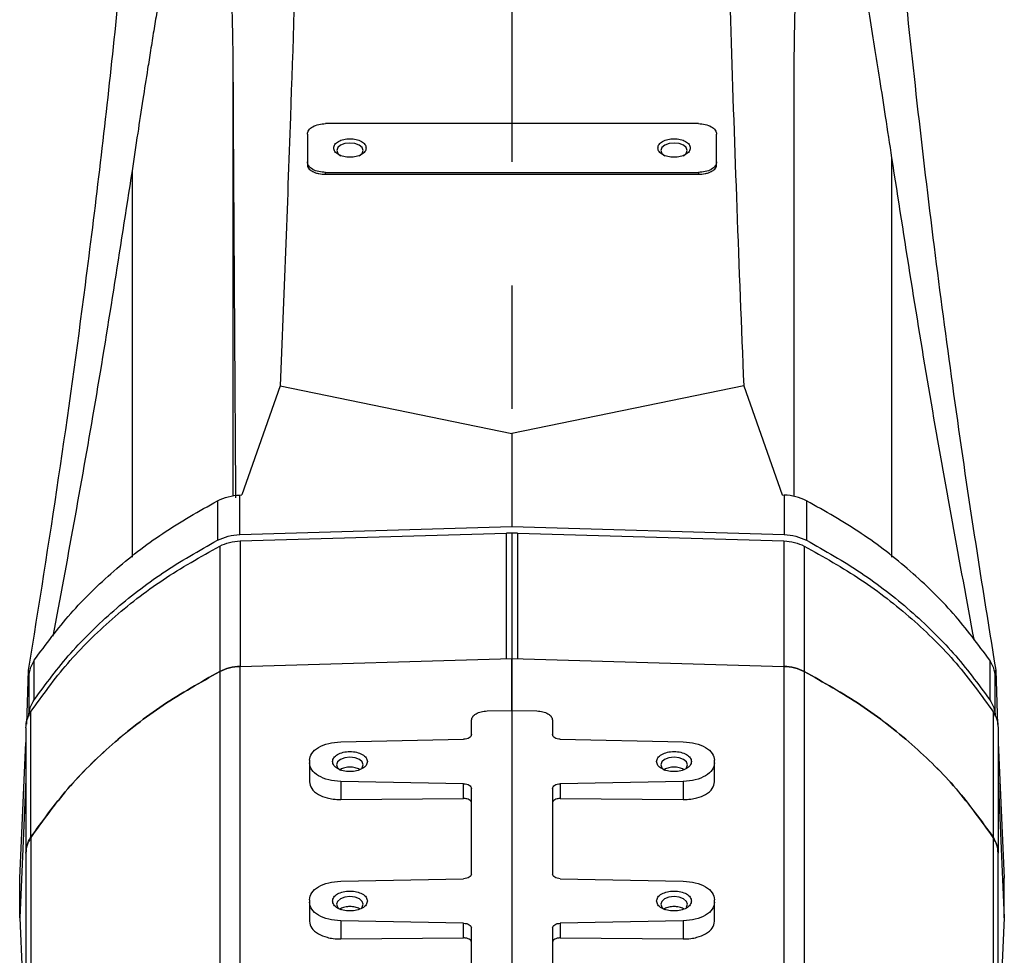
# Model space of a CAD drawing. Extents: x 0 to 841, y 0 to 594.
# Tile 99 of 142: x 639 to 660, y 328 to 347. Entities that reach past the tile are written whole.
import ezdxf

# ---------------------------------------------------------------- set-up
doc = ezdxf.new("R2010")
doc.units = 0
doc.linetypes.add('CENTERX2', pattern=[20.32, 12.7, -2.54, 2.54, -2.54])
doc.layers.get('0').update_dxf_attribs({"linetype": 'CONTINUOUS'})

msp = doc.modelspace()

# ---------------------------------------------------------------- linework, layer by layer
at = {"color": 7, "linetype": 'CENTERX2'}
msp.add_line((649.5163, 397.6275), (649.5163, 127.7372), dxfattribs=at)
at = {"color": 8, "linetype": 'CONTINUOUS'}
for p, q in [((643.7828, 337.4162), (643.7828, 346.0742)), ((657.3312, 336.1588), (657.3312, 344.3693)), ((641.7005, 344.1037), (641.7005, 336.158))]:
    msp.add_line(p, q, dxfattribs=at)
at = {"color": 7, "linetype": 'CONTINUOUS'}
for p, q in [((653.3497, 345.0745), (645.683, 345.0745)), ((645.308, 344.8594), (645.308, 344.2858)), ((653.7247, 344.2858), (653.7247, 344.8594)), ((645.308, 344.2858), (645.308, 344.2245)), ((653.7247, 344.2245), (653.7247, 344.2858)), ((645.683, 344.0325), (645.683, 344.0707)), ((645.683, 344.0707), (653.3497, 344.0707)), ((645.683, 344.0325), (653.3497, 344.0325)), ((653.3497, 344.0707), (653.3497, 344.0325)), ((644.7508, 339.6805), (643.957, 337.4363)), ((644.7508, 339.6805), (649.5163, 338.7007)), ((654.2818, 339.6805), (649.5163, 338.7007)), ((654.2818, 339.6805), (655.0756, 337.4363)), ((649.5163, 338.7007), (649.5163, 336.7898)), ((643.9179, 337.4351), (643.957, 337.4363)), ((643.9179, 336.6225), (643.9179, 337.4351)), ((655.0756, 337.4363), (655.1148, 337.4351)), ((655.1148, 337.4351), (655.1148, 336.6225)), ((643.4576, 337.3174), (643.4576, 336.5048)), ((655.575, 337.3174), (655.575, 336.5048)), ((643.9179, 336.6225), (649.5163, 336.7898)), ((643.9216, 336.4915), (649.4, 336.6482)), ((649.4, 334.0671), (649.4, 336.6482)), ((649.6327, 336.6482), (649.4, 336.6482)), ((649.5163, 336.7898), (655.1148, 336.6225)), ((649.6327, 336.6482), (649.6327, 334.0671)), ((649.6327, 336.6482), (655.1111, 336.4915)), ((643.9216, 336.4915), (643.9216, 333.9104)), ((655.1111, 336.4915), (655.1111, 333.9104)), ((643.5054, 336.3863), (643.5054, 333.8052)), ((655.5272, 336.3863), (655.5272, 333.8052)), ((639.6896, 333.2265), (639.6896, 334.0391)), ((643.9216, 333.9104), (649.5163, 334.0705)), ((649.5163, 333.0052), (649.5163, 334.0705)), ((649.5163, 334.0705), (655.1111, 333.9104)), ((659.343, 334.0391), (659.343, 333.2265)), ((639.5659, 333.8342), (639.527, 332.7202)), ((639.5659, 333.8342), (639.5705, 333.6165)), ((643.5054, 333.8052), (643.5054, 323.2851)), ((643.9216, 323.4072), (643.9216, 333.9104)), ((655.1111, 333.9104), (655.1111, 323.4072)), ((655.5272, 333.8052), (655.5272, 323.2851)), ((659.4622, 333.6165), (659.4668, 333.8342)), ((659.4668, 333.8342), (659.5057, 332.7191)), ((639.5705, 333.6165), (639.5743, 333.7009)), ((639.5743, 333.7009), (639.5743, 332.8883)), ((659.4584, 332.8883), (659.4584, 333.7009)), ((659.4584, 333.7009), (659.4622, 333.6165)), ((639.6151, 332.9719), (639.6151, 330.3908)), ((649.0047, 332.9949), (649.5163, 333.0052)), ((649.5163, 333.0052), (650.028, 332.9949)), ((659.4151, 332.9755), (659.4151, 330.3944)), ((648.683, 332.5072), (648.683, 332.8039)), ((650.3497, 332.8039), (650.3497, 332.5072)), ((639.5163, 332.6494), (639.5163, 330.0684)), ((659.5163, 332.6494), (659.5163, 330.0684)), ((639.5163, 332.414), (639.514, 332.3481)), ((645.9931, 332.361), (648.5221, 332.4117)), ((650.5105, 332.4117), (653.0396, 332.361)), ((659.5163, 332.414), (659.5186, 332.3481)), ((639.3896, 329.5525), (639.514, 332.3481)), ((659.5186, 332.3481), (659.6431, 329.5525)), ((645.3497, 331.9789), (645.3497, 331.9284)), ((653.683, 331.9284), (653.683, 331.9789)), ((645.3497, 331.9284), (645.3497, 331.5361)), ((653.683, 331.5361), (653.683, 331.9284)), ((639.5163, 331.5872), (639.3896, 328.74)), ((659.5163, 331.5872), (659.6431, 328.74)), ((648.5221, 331.4956), (645.9931, 331.5462)), ((645.9931, 331.5462), (645.9931, 331.1724)), ((648.5221, 331.1941), (648.5221, 331.4956)), ((648.683, 329.6393), (648.683, 331.4001)), ((650.3497, 331.4001), (650.3497, 329.6393)), ((653.0396, 331.5462), (650.5105, 331.4956)), ((650.5105, 331.4956), (650.5105, 331.1941)), ((653.0396, 331.5462), (653.0396, 331.1724)), ((645.9931, 331.1724), (648.5221, 331.1941)), ((650.5105, 331.1941), (653.0396, 331.1724)), ((639.6163, 330.3926), (639.6163, 319.3244)), ((659.4163, 330.3926), (659.4163, 319.3244)), ((639.5163, 330.0683), (639.5163, 327.6311)), ((659.5163, 324.7999), (659.5163, 330.0683)), ((639.3896, 328.74), (639.3896, 329.5525)), ((645.9931, 329.4931), (648.5221, 329.5438)), ((650.5105, 329.5438), (653.0396, 329.4931)), ((659.6431, 328.74), (659.6431, 329.5525)), ((645.3497, 329.111), (645.3497, 329.0605)), ((645.3497, 329.0605), (645.3497, 328.6683)), ((653.683, 329.0605), (653.683, 329.111)), ((653.683, 328.6683), (653.683, 329.0605)), ((639.3896, 328.74), (639.4395, 327.6173)), ((659.6431, 328.74), (659.5163, 325.8927)), ((648.5221, 328.6277), (645.9931, 328.6784)), ((645.9931, 328.6784), (645.9931, 328.3045)), ((648.5221, 328.3262), (648.5221, 328.6277)), ((648.683, 327.2495), (648.683, 328.5322)), ((650.3497, 328.5322), (650.3497, 324.6029)), ((653.0396, 328.6784), (650.5105, 328.6277)), ((650.5105, 328.6277), (650.5105, 328.3262)), ((653.0396, 328.6784), (653.0396, 328.3045)), ((645.9931, 328.3045), (648.5221, 328.3262)), ((650.5105, 328.3262), (653.0396, 328.3045))]:
    msp.add_line(p, q, dxfattribs=at)
for points in [[(646.4532, 344.5208), (646.4326, 344.5801), (646.374, 344.6304), (646.2864, 344.664), (646.183, 344.6758), (646.0796, 344.664), (645.992, 344.6304), (645.9334, 344.5801), (645.9128, 344.5208), (645.9334, 344.4615), (645.9901, 344.4123)], [(646.3759, 344.4123), (646.4326, 344.4615), (646.4532, 344.5208)], [(653.1198, 344.5208), (653.0993, 344.5801), (653.0407, 344.6304), (652.9531, 344.664), (652.8497, 344.6758), (652.7463, 344.664), (652.6586, 344.6304), (652.6001, 344.5801), (652.5795, 344.5208), (652.6001, 344.4615), (652.6568, 344.4123)], [(653.0425, 344.4123), (653.0993, 344.4615), (653.1198, 344.5208)], [(646.458, 331.8853), (646.4371, 331.9457), (646.3775, 331.9969), (646.2882, 332.0311), (646.183, 332.0431), (646.0778, 332.0311), (645.9885, 331.9969), (645.9289, 331.9457), (645.908, 331.8853), (645.9289, 331.825), (645.9867, 331.7749)], [(653.1247, 331.8853), (653.1037, 331.9457), (653.0441, 331.9969), (652.9549, 332.0311), (652.8497, 332.0431), (652.7444, 332.0311), (652.6552, 331.9969), (652.5956, 331.9457), (652.5747, 331.8853), (652.5956, 331.825), (652.6533, 331.7749)], [(646.4303, 331.8164), (646.4371, 331.825), (646.458, 331.8853)], [(653.097, 331.8164), (653.1037, 331.825), (653.1247, 331.8853)], [(646.458, 329.0175), (646.4371, 329.0778), (646.3775, 329.129), (646.2882, 329.1632), (646.183, 329.1752), (646.0778, 329.1632), (645.9885, 329.129), (645.9289, 329.0778), (645.908, 329.0175), (645.9289, 328.9571), (645.9867, 328.907)], [(653.1247, 329.0175), (653.1037, 329.0778), (653.0441, 329.129), (652.9549, 329.1632), (652.8497, 329.1752), (652.7444, 329.1632), (652.6552, 329.129), (652.5956, 329.0778), (652.5747, 329.0175), (652.5956, 328.9571), (652.6533, 328.907)], [(646.4303, 328.9485), (646.4371, 328.9571), (646.458, 329.0175)], [(653.0985, 328.9503), (653.1037, 328.9571), (653.1247, 329.0175)]]:
    msp.add_lwpolyline(points, dxfattribs=at)
for points, knots in [([(645.2167, 354.1085), (645.1786, 352.6064), (645.1025, 349.6021), (644.9489, 344.7782), (644.8221, 341.5153), (644.7508, 339.6805)], [0, 0, 0, 0, 0.304403, 0.6088499, 1, 1, 1, 1]), ([(653.816, 354.1085), (653.8456, 352.9213), (653.9056, 350.5148), (654.0151, 346.9274), (654.139, 343.2955), (654.2338, 340.8956), (654.2818, 339.6805)], [0, 0, 0, 0, 0.24025396, 0.48700467, 0.74025302, 1, 1, 1, 1]), ([(641.7616, 351.2782), (641.6139, 349.6858), (641.3184, 346.5008), (640.7783, 342.0071), (640.1993, 337.784), (639.777, 335.1509), (639.5659, 333.8342)], [0, 0, 0, 0, 0.2720282, 0.5440956, 0.7720364, 1, 1, 1, 1]), ([(643.7828, 346.0742), (643.7811, 346.288), (643.7778, 346.6955), (643.7662, 347.2744), (643.7508, 347.8047), (643.7312, 348.3036), (643.7071, 348.7771), (643.6789, 349.2182), (643.6528, 349.5488), (643.6314, 349.7818), (643.6167, 349.9298), (643.6015, 350.0701), (643.5858, 350.2025), (643.5697, 350.3278), (643.5462, 350.4946), (643.5142, 350.6916), (643.4804, 350.8576), (643.4577, 350.9511), (643.4484, 350.9871), (643.4388, 351.0218), (643.4291, 351.0551), (643.4069, 351.1254), (643.3844, 351.1894), (643.3565, 351.244), (643.3446, 351.2636), (643.3288, 351.2881), (643.3154, 351.3078), (643.3059, 351.3212), (643.3006, 351.328), (643.2919, 351.3381), (643.2797, 351.3489), (643.2649, 351.3563), (643.2448, 351.3566), (643.2111, 351.3386), (643.1657, 351.3038), (643.125, 351.2677), (643.0956, 351.2364), (643.0699, 351.2044), (643.0483, 351.1656), (643.0279, 351.119), (643.0077, 351.0699), (642.9597, 350.9458), (642.9123, 350.8016), (642.8627, 350.6337), (642.8262, 350.5012), (642.7888, 350.3572), (642.751, 350.2035), (642.7128, 350.0403), (642.6741, 349.8678), (642.6345, 349.6842), (642.5913, 349.4758), (642.5442, 349.2401), (642.4931, 348.9744), (642.44, 348.6898), (642.3849, 348.386), (642.3279, 348.0628), (642.2689, 347.7198), (642.2079, 347.3571), (642.145, 346.9748), (642.0823, 346.5861), (642.0079, 346.1163), (641.9195, 345.5473), (641.8125, 344.8485), (641.7391, 344.3606), (641.7005, 344.1037)], [0, 0, 0, 0, 0.0551083, 0.1050511, 0.149829, 0.1928452, 0.2353203, 0.2742594, 0.3096639, 0.3236733, 0.3370518, 0.3497997, 0.3619171, 0.3734049, 0.3844717, 0.4084991, 0.4292869, 0.4330426, 0.4367054, 0.4402755, 0.443753, 0.4471384, 0.4626886, 0.4645583, 0.4671183, 0.4703698, 0.4743132, 0.4750969, 0.4758461, 0.4772404, 0.4796198, 0.4814717, 0.4828382, 0.4852993, 0.4882015, 0.491182, 0.4925184, 0.4937103, 0.4964816, 0.498805, 0.5018395, 0.5051452, 0.5211151, 0.5289004, 0.537561, 0.5471007, 0.5575222, 0.5684628, 0.5802582, 0.5929097, 0.6064185, 0.6236659, 0.6423829, 0.6625704, 0.6842295, 0.7074245, 0.7321821, 0.7585025, 0.7863864, 0.815834, 0.8439413, 0.890125, 0.9421444, 1, 1, 1, 1]), ([(657.3312, 344.3693), (657.2882, 344.6536), (657.2069, 345.1911), (657.0885, 345.9575), (656.9757, 346.6726), (656.8659, 347.3463), (656.7571, 347.989), (656.673, 348.4646), (656.6135, 348.7887), (656.578, 348.978), (656.5432, 349.1592), (656.5092, 349.3323), (656.4756, 349.4982), (656.429, 349.7225), (656.3697, 349.9943), (656.3127, 350.2347), (656.2766, 350.3764), (656.2621, 350.4319), (656.2476, 350.4863), (656.2329, 350.5396), (656.2003, 350.6548), (656.1686, 350.7631), (656.1317, 350.8709), (656.1163, 350.9129), (656.0962, 350.9667), (656.0796, 351.011), (656.0681, 351.0415), (656.0617, 351.058), (656.0513, 351.0837), (656.0369, 351.1163), (656.0199, 351.1498), (655.9973, 351.185), (655.9607, 351.2247), (655.9143, 351.265), (655.8754, 351.2941), (655.8485, 351.309), (655.8257, 351.3167), (655.8072, 351.3107), (655.7901, 351.2948), (655.7736, 351.2758), (655.7354, 351.2224), (655.6971, 351.1374), (655.6575, 351.0178), (655.6261, 350.8995), (655.5987, 350.776), (655.5748, 350.6507), (655.5538, 350.527), (655.5335, 350.3925), (655.5123, 350.2368), (655.4907, 350.0573), (655.4689, 349.8515), (655.4479, 349.6276), (655.4278, 349.3854), (655.4089, 349.1243), (655.3912, 348.8442), (655.3749, 348.5447), (655.3601, 348.226), (655.3475, 347.8991), (655.3348, 347.5007), (655.3232, 347.0136), (655.3143, 346.4097), (655.3131, 345.9829), (655.3125, 345.7582)], [0, 0, 0, 0, 0.0637907, 0.1205509, 0.1702811, 0.2215548, 0.268015, 0.3096638, 0.3236732, 0.3370518, 0.3497996, 0.3619172, 0.3734049, 0.3844717, 0.4084992, 0.4292868, 0.4330426, 0.4367054, 0.4402755, 0.4437531, 0.4471385, 0.4626886, 0.4645583, 0.4671182, 0.4703698, 0.4743131, 0.4750971, 0.4758462, 0.4772405, 0.4796197, 0.4814716, 0.4828381, 0.4852993, 0.4882013, 0.4911819, 0.4925183, 0.4937104, 0.496482, 0.4988053, 0.5018397, 0.5051454, 0.5211153, 0.5316897, 0.5438227, 0.557522, 0.5684625, 0.5802579, 0.5929095, 0.6064184, 0.6236657, 0.6423827, 0.6625703, 0.6842294, 0.7074243, 0.732182, 0.7585024, 0.7863862, 0.8158339, 0.8439412, 0.890125, 0.9421444, 1, 1, 1, 1]), ([(657.271, 351.2782), (657.3575, 350.3214), (657.5321, 348.3905), (657.8429, 345.4781), (658.1883, 342.5729), (658.5728, 339.6716), (658.9924, 336.7693), (659.3075, 334.8195), (659.4668, 333.8342)], [0, 0, 0, 0, 0.1633676, 0.3296908, 0.4989703, 0.6623528, 0.8293626, 1, 1, 1, 1]), ([(643.8367, 337.3785), (643.827, 338.8054), (643.8074, 341.6594), (643.791, 344.6026), (643.7828, 346.0742)], [0, 0, 0, 0, 0.49996722, 1, 1, 1, 1]), ([(655.3125, 345.7582), (655.3125, 344.34), (655.3125, 341.5147), (655.3125, 338.7729), (655.3125, 337.4074)], [0, 0, 0, 0, 0.5019586, 1, 1, 1, 1]), ([(645.308, 344.8594), (645.3136, 344.8875), (645.3249, 344.9439), (645.4116, 345.015), (645.5356, 345.0648), (645.6339, 345.0712), (645.683, 345.0745)], [0, 0, 0, 0, 0.2500023, 0.5000006, 0.7500007, 1, 1, 1, 1]), ([(653.3497, 345.0745), (653.3988, 345.0712), (653.4971, 345.0648), (653.621, 345.015), (653.7078, 344.9439), (653.719, 344.8875), (653.7247, 344.8594)], [0, 0, 0, 0, 0.2499993, 0.4999997, 0.7499977, 1, 1, 1, 1]), ([(645.8497, 344.5726), (645.8547, 344.5976), (645.8647, 344.6476), (645.9418, 344.7113), (646.052, 344.7538), (646.183, 344.7687), (646.314, 344.7538), (646.4242, 344.7113), (646.5013, 344.6476), (646.5113, 344.5976), (646.5163, 344.5726)], [0, 0, 0, 0, 0.1249982, 0.2499998, 0.3749991, 0.5, 0.6250009, 0.7500002, 0.8750018, 1, 1, 1, 1]), ([(652.5163, 344.5726), (652.5213, 344.5976), (652.5314, 344.6476), (652.6084, 344.7113), (652.7186, 344.7538), (652.8497, 344.7687), (652.9807, 344.7538), (653.0909, 344.7113), (653.168, 344.6476), (653.178, 344.5976), (653.183, 344.5726)], [0, 0, 0, 0, 0.1249981, 0.2499997, 0.374999, 0.5000001, 0.625001, 0.7500003, 0.8750019, 1, 1, 1, 1]), ([(646.5163, 344.5726), (646.5113, 344.5476), (646.5013, 344.4975), (646.4242, 344.4339), (646.314, 344.3913), (646.183, 344.3764), (646.052, 344.3913), (645.9418, 344.4339), (645.8647, 344.4975), (645.8547, 344.5476), (645.8497, 344.5726)], [0, 0, 0, 0, 0.1249978, 0.2499989, 0.3750005, 0.5, 0.6249995, 0.7500011, 0.8750022, 1, 1, 1, 1]), ([(653.183, 344.5726), (653.178, 344.5476), (653.168, 344.4975), (653.0909, 344.4339), (652.9807, 344.3913), (652.8497, 344.3764), (652.7186, 344.3913), (652.6084, 344.4339), (652.5314, 344.4975), (652.5213, 344.5476), (652.5163, 344.5726)], [0, 0, 0, 0, 0.12499771, 0.24999884, 0.37500039, 0.49999985, 0.62499961, 0.75000116, 0.87500229, 1, 1, 1, 1]), ([(659.0271, 334.4427), (658.7245, 336.0689), (658.1092, 339.3762), (657.5934, 342.6865), (657.3312, 344.3693)], [0, 0, 0, 0, 0.49168728, 1, 1, 1, 1]), ([(645.683, 344.0707), (645.6339, 344.0739), (645.5356, 344.0804), (645.4116, 344.1301), (645.3249, 344.2012), (645.3136, 344.2576), (645.308, 344.2858)], [0, 0, 0, 0, 0.2499993, 0.4999994, 0.7499977, 1, 1, 1, 1]), ([(645.308, 344.2245), (645.3102, 344.2088), (645.3142, 344.1794), (645.3493, 344.1319), (645.4042, 344.0926), (645.4756, 344.0631), (645.5626, 344.0391), (645.6353, 344.0351), (645.683, 344.0325)], [0, 0, 0, 0, 0.156266, 0.2920867, 0.5015795, 0.6317347, 0.7583623, 1, 1, 1, 1]), ([(653.7247, 344.2858), (653.719, 344.2576), (653.7078, 344.2012), (653.621, 344.1301), (653.4971, 344.0804), (653.3988, 344.0739), (653.3497, 344.0707)], [0, 0, 0, 0, 0.2500023, 0.5000003, 0.7500007, 1, 1, 1, 1]), ([(653.3497, 344.0325), (653.3974, 344.0351), (653.4702, 344.0391), (653.5573, 344.0632), (653.6287, 344.0927), (653.6834, 344.1321), (653.7185, 344.1795), (653.7225, 344.2088), (653.7247, 344.2245)], [0, 0, 0, 0, 0.2418995, 0.3687574, 0.4992176, 0.7082134, 0.8438635, 1, 1, 1, 1]), ([(641.7005, 344.1037), (641.4468, 342.4686), (640.9514, 339.2749), (640.3619, 336.0864), (640.0742, 334.5304)], [0, 0, 0, 0, 0.5119823, 1, 1, 1, 1]), ([(643.4576, 337.3174), (643.5295, 337.3496), (643.6733, 337.4141), (643.8364, 337.4281), (643.9179, 337.4351)], [0, 0, 0, 0, 0.4999985, 1, 1, 1, 1]), ([(655.575, 337.3174), (655.5031, 337.3496), (655.3593, 337.4141), (655.1963, 337.4281), (655.1148, 337.4351)], [0, 0, 0, 0, 0.4999991, 1, 1, 1, 1]), ([(639.6896, 334.0391), (639.9292, 334.3637), (640.4085, 335.013), (641.3075, 335.8835), (642.3141, 336.671), (643.0765, 337.1019), (643.4576, 337.3174)], [0, 0, 0, 0, 0.2499999, 0.5000009, 0.7499994, 1, 1, 1, 1]), ([(659.343, 334.0391), (659.1034, 334.3637), (658.6242, 335.013), (657.7252, 335.8835), (656.7185, 336.671), (655.9562, 337.1019), (655.575, 337.3174)], [0, 0, 0, 0, 0.25, 0.500001, 0.7499995, 1, 1, 1, 1]), ([(643.4576, 336.5048), (643.5295, 336.5371), (643.6733, 336.6015), (643.8364, 336.6155), (643.9179, 336.6225)], [0, 0, 0, 0, 0.4999985, 1, 1, 1, 1]), ([(655.1148, 336.6225), (655.1963, 336.6155), (655.3593, 336.6015), (655.5031, 336.5371), (655.575, 336.5048)], [0, 0, 0, 0, 0.5000009, 1, 1, 1, 1]), ([(639.6896, 333.2265), (639.9292, 333.5511), (640.4085, 334.2004), (641.3075, 335.0709), (642.3141, 335.8584), (643.0765, 336.2894), (643.4576, 336.5048)], [0, 0, 0, 0, 0.2499999, 0.5000009, 0.7499994, 1, 1, 1, 1]), ([(643.5054, 336.3863), (643.5705, 336.4152), (643.7007, 336.4729), (643.848, 336.4853), (643.9216, 336.4915)], [0, 0, 0, 0, 0.49999841, 1, 1, 1, 1]), ([(655.1111, 336.4915), (655.1847, 336.4853), (655.332, 336.4729), (655.4621, 336.4152), (655.5272, 336.3863)], [0, 0, 0, 0, 0.50000159, 1, 1, 1, 1]), ([(655.575, 336.5048), (655.9562, 336.2894), (656.7185, 335.8584), (657.7252, 335.0709), (658.6242, 334.2004), (659.1034, 333.5511), (659.343, 333.2265)], [0, 0, 0, 0, 0.2500005, 0.499999, 0.75, 1, 1, 1, 1]), ([(639.6151, 332.9719), (639.8588, 333.3114), (640.346, 333.9904), (641.2724, 334.8992), (642.3153, 335.7188), (643.1087, 336.1638), (643.5054, 336.3863)], [0, 0, 0, 0, 0.2499999, 0.499999, 0.7499986, 1, 1, 1, 1]), ([(655.5272, 336.3863), (655.9236, 336.164), (656.7164, 335.7195), (657.7585, 334.9007), (658.6844, 333.9929), (659.1715, 333.3146), (659.4151, 332.9755)], [0, 0, 0, 0, 0.25, 0.4999998, 0.7499981, 1, 1, 1, 1]), ([(639.6896, 334.0391), (639.6582, 333.9855), (639.5952, 333.8784), (639.5812, 333.76), (639.5743, 333.7009)], [0, 0, 0, 0, 0.50000923, 1, 1, 1, 1]), ([(659.4584, 333.7009), (659.4514, 333.76), (659.4374, 333.8784), (659.3745, 333.9855), (659.343, 334.0391)], [0, 0, 0, 0, 0.4999912, 1, 1, 1, 1]), ([(639.6151, 330.3908), (639.8588, 330.7303), (640.346, 331.4094), (641.2724, 332.3181), (642.3153, 333.1377), (643.1087, 333.5827), (643.5054, 333.8052)], [0, 0, 0, 0, 0.2499999, 0.499999, 0.7499986, 1, 1, 1, 1]), ([(643.5054, 333.8052), (643.1089, 333.5828), (642.3158, 333.138), (641.2733, 332.3188), (640.3472, 331.4106), (639.8599, 330.7319), (639.6163, 330.3926)], [0, 0, 0, 0, 0.25000142, 0.50000091, 0.74999931, 1, 1, 1, 1]), ([(643.5054, 333.8052), (643.5705, 333.8341), (643.7007, 333.8918), (643.848, 333.9042), (643.9216, 333.9104)], [0, 0, 0, 0, 0.49999841, 1, 1, 1, 1]), ([(643.9216, 333.9104), (643.848, 333.9042), (643.7007, 333.8918), (643.5705, 333.8341), (643.5054, 333.8052)], [0, 0, 0, 0, 0.5000028, 1, 1, 1, 1]), ([(655.1111, 333.9104), (655.1847, 333.9042), (655.332, 333.8918), (655.4621, 333.8341), (655.5272, 333.8052)], [0, 0, 0, 0, 0.50000159, 1, 1, 1, 1]), ([(655.5272, 333.8052), (655.4621, 333.8341), (655.332, 333.8918), (655.1847, 333.9042), (655.1111, 333.9104)], [0, 0, 0, 0, 0.4999972, 1, 1, 1, 1]), ([(655.5272, 333.8052), (655.9236, 333.583), (656.7164, 333.1384), (657.7585, 332.3196), (658.6844, 331.4119), (659.1715, 330.7335), (659.4151, 330.3944)], [0, 0, 0, 0, 0.25, 0.4999998, 0.7499981, 1, 1, 1, 1]), ([(659.4163, 330.3926), (659.1727, 330.7319), (658.6855, 331.4106), (657.7594, 332.3188), (656.7169, 333.138), (655.9238, 333.5828), (655.5272, 333.8052)], [0, 0, 0, 0, 0.2500006, 0.4999991, 0.7499985, 1, 1, 1, 1]), ([(639.5743, 332.8883), (639.5812, 332.9475), (639.5952, 333.0658), (639.6582, 333.1729), (639.6896, 333.2265)], [0, 0, 0, 0, 0.49999077, 1, 1, 1, 1]), ([(659.343, 333.2265), (659.3745, 333.1729), (659.4374, 333.0658), (659.4514, 332.9475), (659.4584, 332.8883)], [0, 0, 0, 0, 0.5000088, 1, 1, 1, 1]), ([(639.5163, 332.6494), (639.5206, 332.7057), (639.5292, 332.8181), (639.5865, 332.9206), (639.6151, 332.9719)], [0, 0, 0, 0, 0.4999849, 1, 1, 1, 1]), ([(648.683, 332.8039), (648.6878, 332.8284), (648.6974, 332.8773), (648.7712, 332.9396), (648.8772, 332.9841), (648.9622, 332.9913), (649.0047, 332.9949)], [0, 0, 0, 0, 0.2500009, 0.4999984, 0.7499998, 1, 1, 1, 1]), ([(650.028, 332.9949), (650.0705, 332.9913), (650.1555, 332.9841), (650.2615, 332.9396), (650.3353, 332.8773), (650.3449, 332.8284), (650.3497, 332.8039)], [0, 0, 0, 0, 0.2500002, 0.5000016, 0.7499991, 1, 1, 1, 1]), ([(659.4151, 332.9755), (659.4444, 332.9237), (659.5031, 332.8202), (659.5119, 332.7064), (659.5163, 332.6494)], [0, 0, 0, 0, 0.5000104, 1, 1, 1, 1]), ([(645.3497, 331.9789), (645.3592, 332.0279), (645.3784, 332.1258), (645.5261, 332.2504), (645.738, 332.3394), (645.908, 332.3538), (645.9931, 332.361)], [0, 0, 0, 0, 0.2499992, 0.5, 0.7500002, 1, 1, 1, 1]), ([(648.683, 332.5072), (648.6806, 332.4949), (648.6758, 332.4704), (648.6389, 332.4393), (648.5859, 332.417), (648.5434, 332.4135), (648.5221, 332.4117)], [0, 0, 0, 0, 0.2500032, 0.499999, 0.7500026, 1, 1, 1, 1]), ([(650.5105, 332.4117), (650.4893, 332.4135), (650.4467, 332.417), (650.3938, 332.4393), (650.3568, 332.4704), (650.3521, 332.4949), (650.3497, 332.5072)], [0, 0, 0, 0, 0.2499974, 0.500001, 0.7499968, 1, 1, 1, 1]), ([(653.0396, 332.361), (653.1246, 332.3538), (653.2947, 332.3394), (653.5066, 332.2504), (653.6543, 332.1258), (653.6734, 332.0279), (653.683, 331.9789)], [0, 0, 0, 0, 0.2499998, 0.5, 0.7500008, 1, 1, 1, 1]), ([(645.8247, 331.9536), (645.83, 331.9805), (645.8408, 332.0343), (645.9237, 332.1027), (646.0421, 332.1485), (646.183, 332.1645), (646.3239, 332.1485), (646.4423, 332.1027), (646.5252, 332.0343), (646.5359, 331.9805), (646.5413, 331.9536)], [0, 0, 0, 0, 0.1249997, 0.2500012, 0.3750001, 0.5000001, 0.625, 0.7499989, 0.8750003, 1, 1, 1, 1]), ([(652.4913, 331.9536), (652.4967, 331.9805), (652.5075, 332.0343), (652.5904, 332.1027), (652.7088, 332.1485), (652.8497, 332.1645), (652.9905, 332.1485), (653.109, 332.1027), (653.1918, 332.0343), (653.2026, 331.9805), (653.208, 331.9536)], [0, 0, 0, 0, 0.12499967, 0.2500011, 0.37499998, 0.49999992, 0.62499987, 0.74999875, 0.87500033, 1, 1, 1, 1]), ([(645.9931, 331.5462), (645.908, 331.5534), (645.738, 331.5678), (645.5261, 331.6568), (645.3784, 331.7814), (645.3592, 331.8794), (645.3497, 331.9284)], [0, 0, 0, 0, 0.2499997, 0.4999999, 0.7499985, 1, 1, 1, 1]), ([(646.5413, 331.9536), (646.5359, 331.9267), (646.5252, 331.8729), (646.4423, 331.8045), (646.3239, 331.7588), (646.183, 331.7427), (646.0421, 331.7588), (645.9237, 331.8045), (645.8408, 331.8729), (645.83, 331.9267), (645.8247, 331.9536)], [0, 0, 0, 0, 0.1249998, 0.2499996, 0.3749998, 0.4999999, 0.625, 0.7500003, 0.8750002, 1, 1, 1, 1]), ([(646.3886, 331.7825), (646.3851, 331.7858), (646.3623, 331.8065), (646.2892, 331.8292), (646.183, 331.8428), (646.0769, 331.8292), (646.0044, 331.8069), (645.9821, 331.7867), (645.9791, 331.784)], [0, 0, 0, 0, 0.0431947, 0.2732783, 0.5033627, 0.7334471, 0.9635313, 1, 1, 1, 1]), ([(653.208, 331.9536), (653.2026, 331.9267), (653.1918, 331.8729), (653.109, 331.8045), (652.9905, 331.7588), (652.8497, 331.7427), (652.7088, 331.7588), (652.5904, 331.8045), (652.5075, 331.8729), (652.4967, 331.9267), (652.4913, 331.9536)], [0, 0, 0, 0, 0.1249998, 0.2499997, 0.375, 0.5000001, 0.6250002, 0.7500004, 0.8750002, 1, 1, 1, 1]), ([(653.0553, 331.7825), (653.0517, 331.7858), (653.029, 331.8065), (652.9559, 331.8292), (652.8496, 331.8428), (652.7435, 331.8292), (652.6711, 331.8069), (652.6488, 331.7867), (652.6458, 331.784)], [0, 0, 0, 0, 0.0431947, 0.2732789, 0.5033633, 0.7334476, 0.9635313, 1, 1, 1, 1]), ([(653.683, 331.9284), (653.6734, 331.8794), (653.6543, 331.7814), (653.5066, 331.6568), (653.2947, 331.5678), (653.1246, 331.5534), (653.0396, 331.5462)], [0, 0, 0, 0, 0.2500015, 0.5000001, 0.7500003, 1, 1, 1, 1]), ([(645.3497, 331.5361), (645.3587, 331.4888), (645.3774, 331.3915), (645.5174, 331.2752), (645.6842, 331.2092), (645.8438, 331.1769), (645.9413, 331.174), (645.9931, 331.1724)], [0, 0, 0, 0, 0.2431367, 0.4991904, 0.7129185, 0.8473918, 1, 1, 1, 1]), ([(648.5221, 331.4956), (648.5434, 331.4938), (648.5859, 331.4902), (648.6389, 331.4679), (648.6758, 331.4368), (648.6806, 331.4123), (648.683, 331.4001)], [0, 0, 0, 0, 0.2500004, 0.4999993, 0.749996, 1, 1, 1, 1]), ([(650.3497, 331.4001), (650.3521, 331.4123), (650.3568, 331.4368), (650.3938, 331.4679), (650.4467, 331.4902), (650.4893, 331.4938), (650.5105, 331.4956)], [0, 0, 0, 0, 0.250004, 0.5000007, 0.7499996, 1, 1, 1, 1]), ([(653.0396, 331.1724), (653.0914, 331.174), (653.1888, 331.1769), (653.3484, 331.2092), (653.5153, 331.2752), (653.6553, 331.3915), (653.6739, 331.4888), (653.683, 331.5361)], [0, 0, 0, 0, 0.1526023, 0.2870734, 0.5008094, 0.7568604, 1, 1, 1, 1]), ([(648.683, 331.1032), (648.6823, 331.1097), (648.681, 331.1228), (648.6674, 331.1459), (648.6388, 331.1697), (648.5967, 331.1858), (648.5565, 331.1932), (648.5336, 331.1938), (648.5221, 331.1941)], [0, 0, 0, 0, 0.1347435, 0.2694586, 0.4999589, 0.7304894, 0.8652163, 1, 1, 1, 1]), ([(650.5105, 331.1941), (650.4991, 331.1938), (650.4762, 331.1932), (650.4359, 331.1858), (650.3938, 331.1697), (650.3653, 331.1459), (650.3517, 331.1228), (650.3503, 331.1097), (650.3497, 331.1032)], [0, 0, 0, 0, 0.1347786, 0.2695103, 0.5000408, 0.730541, 0.8652469, 1, 1, 1, 1]), ([(639.6163, 330.3926), (639.5874, 330.3411), (639.5294, 330.2381), (639.5207, 330.1249), (639.5163, 330.0683)], [0, 0, 0, 0, 0.4999991, 1, 1, 1, 1]), ([(639.5163, 330.0684), (639.5206, 330.1246), (639.5292, 330.2371), (639.5865, 330.3395), (639.6151, 330.3908)], [0, 0, 0, 0, 0.4999849, 1, 1, 1, 1]), ([(659.4151, 330.3944), (659.4444, 330.3426), (659.5031, 330.2392), (659.5119, 330.1253), (659.5163, 330.0684)], [0, 0, 0, 0, 0.5000104, 1, 1, 1, 1]), ([(659.5163, 330.0683), (659.512, 330.1249), (659.5032, 330.2381), (659.4453, 330.3411), (659.4163, 330.3926)], [0, 0, 0, 0, 0.5000009, 1, 1, 1, 1]), ([(648.683, 329.6393), (648.6806, 329.6271), (648.6758, 329.6026), (648.6389, 329.5714), (648.5859, 329.5492), (648.5434, 329.5456), (648.5221, 329.5438)], [0, 0, 0, 0, 0.2499994, 0.5000004, 0.7499994, 1, 1, 1, 1]), ([(650.5105, 329.5438), (650.4893, 329.5456), (650.4467, 329.5492), (650.3938, 329.5714), (650.3568, 329.6026), (650.3521, 329.6271), (650.3497, 329.6393)], [0, 0, 0, 0, 0.2500006, 0.4999996, 0.7500006, 1, 1, 1, 1]), ([(645.3497, 329.111), (645.3592, 329.16), (645.3784, 329.258), (645.5261, 329.3825), (645.738, 329.4715), (645.908, 329.4859), (645.9931, 329.4931)], [0, 0, 0, 0, 0.2500004, 0.5, 0.7500002, 1, 1, 1, 1]), ([(653.0396, 329.4931), (653.1246, 329.4859), (653.2947, 329.4715), (653.5066, 329.3825), (653.6543, 329.258), (653.6734, 329.16), (653.683, 329.111)], [0, 0, 0, 0, 0.2499998, 0.5, 0.7499996, 1, 1, 1, 1]), ([(645.8247, 329.0857), (645.83, 329.1126), (645.8408, 329.1664), (645.9237, 329.2349), (646.0421, 329.2806), (646.183, 329.2966), (646.3239, 329.2806), (646.4423, 329.2349), (646.5252, 329.1664), (646.5359, 329.1126), (646.5413, 329.0857)], [0, 0, 0, 0, 0.1249998, 0.2499997, 0.375, 0.5000001, 0.6250002, 0.7500004, 0.8750002, 1, 1, 1, 1]), ([(652.4913, 329.0857), (652.4967, 329.1126), (652.5075, 329.1664), (652.5904, 329.2349), (652.7088, 329.2806), (652.8497, 329.2966), (652.9905, 329.2806), (653.109, 329.2349), (653.1918, 329.1664), (653.2026, 329.1126), (653.208, 329.0857)], [0, 0, 0, 0, 0.1249998, 0.2499996, 0.3749998, 0.4999999, 0.625, 0.7500003, 0.8750002, 1, 1, 1, 1]), ([(645.9931, 328.6784), (645.908, 328.6855), (645.738, 328.6999), (645.5261, 328.7889), (645.3784, 328.9135), (645.3592, 329.0115), (645.3497, 329.0605)], [0, 0, 0, 0, 0.2500002, 0.4999998, 0.7500007, 1, 1, 1, 1]), ([(646.5413, 329.0857), (646.5359, 329.0588), (646.5252, 329.005), (646.4423, 328.9366), (646.3239, 328.8909), (646.183, 328.8749), (646.0421, 328.8909), (645.9237, 328.9366), (645.8408, 329.005), (645.83, 329.0588), (645.8247, 329.0857)], [0, 0, 0, 0, 0.1250008, 0.2500004, 0.3749999, 0.4999999, 0.6249999, 0.7499994, 0.8749992, 1, 1, 1, 1]), ([(646.3886, 328.9146), (646.3851, 328.9179), (646.3623, 328.9386), (646.2892, 328.9613), (646.183, 328.975), (646.0769, 328.9613), (646.0044, 328.939), (645.9821, 328.9189), (645.9791, 328.9161)], [0, 0, 0, 0, 0.0431948, 0.2732789, 0.5033638, 0.7334487, 0.9635334, 1, 1, 1, 1]), ([(653.208, 329.0857), (653.2026, 329.0588), (653.1918, 329.005), (653.109, 328.9366), (652.9905, 328.8909), (652.8497, 328.8749), (652.7088, 328.8909), (652.5904, 328.9366), (652.5075, 329.005), (652.4967, 329.0588), (652.4913, 329.0857)], [0, 0, 0, 0, 0.1250008, 0.2500006, 0.3750001, 0.5000001, 0.6250001, 0.7499996, 0.8749992, 1, 1, 1, 1]), ([(653.0553, 328.9146), (653.0517, 328.9179), (653.029, 328.9386), (652.9559, 328.9613), (652.8496, 328.975), (652.7435, 328.9613), (652.6711, 328.939), (652.6488, 328.9189), (652.6458, 328.9161)], [0, 0, 0, 0, 0.0431948, 0.2732795, 0.5033644, 0.7334493, 0.9635334, 1, 1, 1, 1]), ([(653.683, 329.0605), (653.6734, 329.0115), (653.6543, 328.9135), (653.5066, 328.7889), (653.2947, 328.6999), (653.1246, 328.6855), (653.0396, 328.6784)], [0, 0, 0, 0, 0.2499993, 0.5000002, 0.7499998, 1, 1, 1, 1]), ([(645.3497, 328.6683), (645.3587, 328.6209), (645.3774, 328.5236), (645.5174, 328.4074), (645.6842, 328.3413), (645.8438, 328.3091), (645.9413, 328.3061), (645.9931, 328.3045)], [0, 0, 0, 0, 0.2431347, 0.4991907, 0.7129177, 0.8473912, 1, 1, 1, 1]), ([(648.5221, 328.6277), (648.5434, 328.6259), (648.5859, 328.6223), (648.6389, 328.6001), (648.6758, 328.5689), (648.6806, 328.5444), (648.683, 328.5322)], [0, 0, 0, 0, 0.2499991, 0.5000005, 0.750001, 1, 1, 1, 1]), ([(650.3497, 328.5322), (650.3521, 328.5444), (650.3568, 328.5689), (650.3938, 328.6001), (650.4467, 328.6223), (650.4893, 328.6259), (650.5105, 328.6277)], [0, 0, 0, 0, 0.249999, 0.4999995, 0.7500009, 1, 1, 1, 1]), ([(653.0396, 328.3045), (653.0914, 328.3061), (653.1888, 328.3091), (653.3484, 328.3413), (653.5153, 328.4074), (653.6553, 328.5236), (653.6739, 328.6209), (653.683, 328.6683)], [0, 0, 0, 0, 0.1526024, 0.287074, 0.5008093, 0.7568615, 1, 1, 1, 1]), ([(648.683, 328.2353), (648.6823, 328.2418), (648.681, 328.255), (648.6674, 328.278), (648.6388, 328.3019), (648.5967, 328.3179), (648.5565, 328.3253), (648.5336, 328.3259), (648.5221, 328.3262)], [0, 0, 0, 0, 0.1347481, 0.2694629, 0.4999627, 0.7304899, 0.8652166, 1, 1, 1, 1]), ([(650.5105, 328.3262), (650.4991, 328.3259), (650.4762, 328.3253), (650.4359, 328.3179), (650.3938, 328.3019), (650.3653, 328.278), (650.3517, 328.255), (650.3503, 328.2418), (650.3497, 328.2353)], [0, 0, 0, 0, 0.1347783, 0.2695098, 0.500037, 0.7305368, 0.8652471, 1, 1, 1, 1])]:
    msp.add_open_spline(points, degree=3, knots=knots, dxfattribs=at)

doc.saveas('drawing.dxf')
